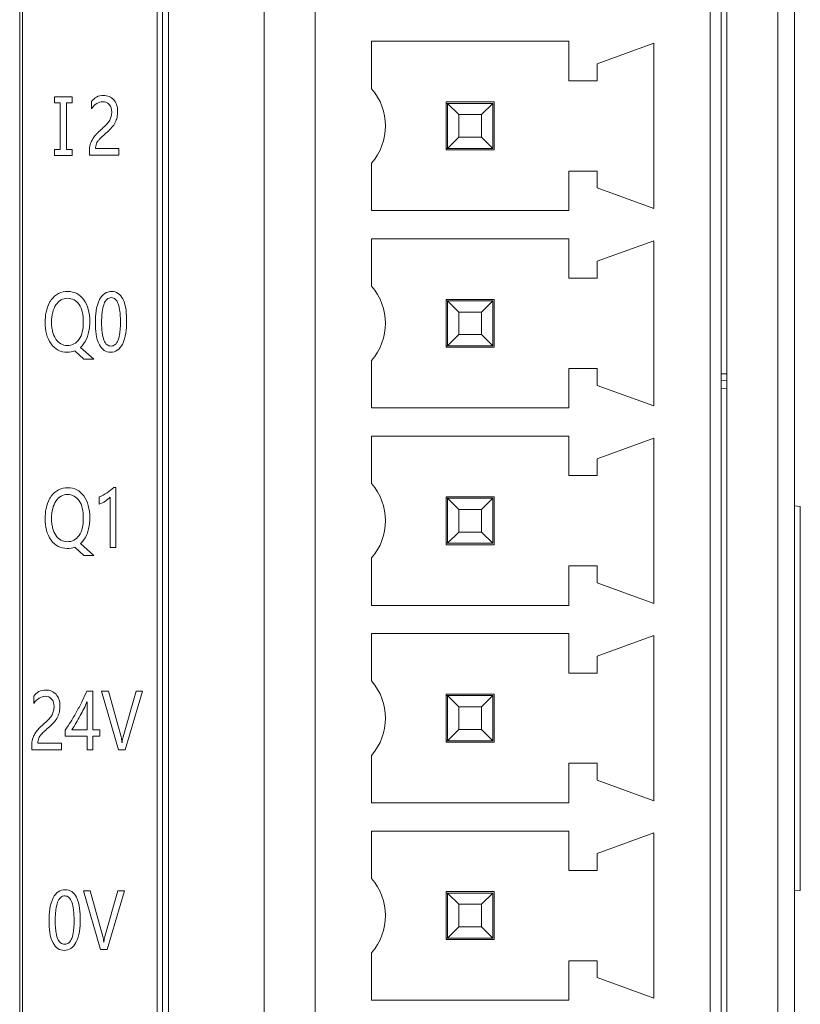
# Model space of a CAD drawing. Extents: x 0 to 555, y 0 to 389.
# Tile 10 of 21: x 249 to 263, y 167 to 184. Entities that reach past the tile are written whole.
import ezdxf

# ---------------------------------------------------------------- set-up
doc = ezdxf.new("R2010")
doc.units = 0
doc.header["$LTSCALE"] = 23.1
doc.header["$MEASUREMENT"] = 0
doc.layers.get('0').update_dxf_attribs({"linetype": 'CONTINUOUS'})

msp = doc.modelspace()

# ---------------------------------------------------------------- linework, layer by layer
at = {"lineweight": 5}
for p, q in [((251.57, 259.458), (251.57, 159.458)), ((262.57, 159.458), (262.57, 259.458)), ((251.775, 259.158), (251.775, 159.758)), ((262.87, 259.158), (262.87, 159.758)), ((251.67, 209.937), (251.67, 162.234)), ((249.136, 209.485), (249.136, 162.681)), ((249.186, 162.681), (249.186, 209.485)), ((254.37, 161.658), (254.37, 209.558)), ((253.47, 162.158), (253.47, 209.058)), ((261.67, 209.058), (261.67, 162.158)), ((261.37, 162.458), (261.37, 208.758)), ((261.57, 162.458), (261.57, 208.758)), ((255.37, 183.608), (258.87, 183.608)), ((255.37, 182.768), (255.37, 183.608)), ((258.87, 183.608), (258.87, 182.908)), ((260.373, 183.573), (259.37, 183.208)), ((260.373, 183.573), (260.373, 180.643)), ((259.37, 182.908), (259.37, 183.208)), ((258.87, 182.908), (259.37, 182.908)), ((250.065, 182.624), (249.753, 182.624)), ((249.753, 182.624), (249.753, 182.517)), ((250.065, 182.517), (250.065, 182.624)), ((249.753, 182.517), (249.855, 182.517)), ((249.855, 182.517), (249.855, 181.69)), ((249.963, 182.517), (250.065, 182.517)), ((249.963, 181.69), (249.963, 182.517)), ((250.406, 182.538), (250.406, 182.411)), ((257.545, 182.533), (256.695, 182.533)), ((256.695, 181.683), (256.695, 182.533)), ((256.695, 182.508), (257.52, 182.508)), ((256.72, 182.508), (256.92, 182.308)), ((256.72, 181.708), (256.72, 182.508)), ((257.32, 182.308), (257.52, 182.508)), ((257.52, 182.508), (257.52, 181.708)), ((257.545, 181.683), (257.545, 182.533)), ((256.92, 182.308), (257.32, 182.308)), ((256.92, 181.908), (256.92, 182.308)), ((257.32, 182.308), (257.32, 181.908)), ((256.92, 181.908), (256.72, 181.708)), ((257.32, 181.908), (256.92, 181.908)), ((257.52, 181.708), (257.32, 181.908)), ((249.855, 181.69), (249.753, 181.69)), ((249.753, 181.69), (249.753, 181.583)), ((249.753, 181.583), (250.065, 181.583)), ((250.065, 181.69), (249.963, 181.69)), ((250.065, 181.583), (250.065, 181.69)), ((250.372, 181.64), (250.372, 181.588)), ((250.372, 181.588), (250.896, 181.588)), ((250.896, 181.706), (250.482, 181.706)), ((250.896, 181.588), (250.896, 181.706)), ((256.695, 181.708), (257.52, 181.708)), ((257.545, 181.683), (256.695, 181.683)), ((255.37, 180.608), (255.37, 181.448)), ((259.37, 181.308), (258.87, 181.308)), ((258.87, 181.308), (258.87, 180.608)), ((259.37, 181.008), (259.37, 181.308)), ((259.37, 181.008), (260.373, 180.643)), ((258.87, 180.608), (255.37, 180.608)), ((255.37, 180.108), (258.87, 180.108)), ((255.37, 179.268), (255.37, 180.108)), ((258.87, 180.108), (258.87, 179.408)), ((260.373, 180.073), (259.37, 179.708)), ((260.373, 180.073), (260.373, 177.143)), ((259.37, 179.408), (259.37, 179.708)), ((258.87, 179.408), (259.37, 179.408)), ((257.545, 179.033), (256.695, 179.033)), ((256.695, 178.183), (256.695, 179.033)), ((256.695, 179.008), (257.52, 179.008)), ((256.72, 179.008), (256.92, 178.808)), ((256.72, 178.208), (256.72, 179.008)), ((257.32, 178.808), (257.52, 179.008)), ((257.52, 179.008), (257.52, 178.208)), ((257.545, 178.183), (257.545, 179.033)), ((256.92, 178.808), (257.32, 178.808)), ((256.92, 178.408), (256.92, 178.808)), ((257.32, 178.808), (257.32, 178.408)), ((256.92, 178.408), (256.72, 178.208)), ((257.32, 178.408), (256.92, 178.408)), ((257.52, 178.208), (257.32, 178.408)), ((250.113, 178.119), (250.271, 177.973)), ((250.448, 177.973), (250.214, 178.182)), ((256.695, 178.208), (257.52, 178.208)), ((257.545, 178.183), (256.695, 178.183)), ((250.271, 177.973), (250.448, 177.973)), ((255.37, 177.108), (255.37, 177.948)), ((259.37, 177.808), (258.87, 177.808)), ((258.87, 177.808), (258.87, 177.108)), ((259.37, 177.508), (259.37, 177.808)), ((261.67, 177.713), (261.57, 177.713)), ((261.57, 177.596), (261.67, 177.599)), ((259.37, 177.508), (260.373, 177.143)), ((261.67, 177.456), (261.57, 177.454)), ((258.87, 177.108), (255.37, 177.108)), ((255.37, 176.608), (258.87, 176.608)), ((255.37, 175.768), (255.37, 176.608)), ((258.87, 176.608), (258.87, 175.908)), ((260.373, 176.573), (259.37, 176.208)), ((260.373, 176.573), (260.373, 173.643)), ((259.37, 175.908), (259.37, 176.208)), ((258.87, 175.908), (259.37, 175.908)), ((250.842, 175.699), (250.802, 175.699)), ((250.842, 174.635), (250.842, 175.699)), ((250.545, 175.532), (250.545, 175.403)), ((250.738, 175.526), (250.738, 174.635)), ((257.545, 175.533), (256.695, 175.533)), ((256.695, 174.683), (256.695, 175.533)), ((256.695, 175.508), (257.52, 175.508)), ((256.72, 175.508), (256.92, 175.308)), ((256.72, 174.708), (256.72, 175.508)), ((257.32, 175.308), (257.52, 175.508)), ((257.52, 175.508), (257.52, 174.708)), ((257.545, 174.683), (257.545, 175.533)), ((256.92, 175.308), (257.32, 175.308)), ((256.92, 174.908), (256.92, 175.308)), ((257.32, 175.308), (257.32, 174.908)), ((262.87, 175.371), (262.97, 175.362)), ((262.97, 175.362), (262.97, 168.555)), ((256.92, 174.908), (256.72, 174.708)), ((257.32, 174.908), (256.92, 174.908)), ((257.52, 174.708), (257.32, 174.908)), ((250.113, 174.641), (250.271, 174.494)), ((250.448, 174.494), (250.214, 174.704)), ((250.738, 174.635), (250.842, 174.635)), ((256.695, 174.708), (257.52, 174.708)), ((257.545, 174.683), (256.695, 174.683)), ((250.271, 174.494), (250.448, 174.494)), ((255.37, 173.608), (255.37, 174.448)), ((259.37, 174.308), (258.87, 174.308)), ((258.87, 174.308), (258.87, 173.608)), ((259.37, 174.008), (259.37, 174.308)), ((259.37, 174.008), (260.373, 173.643)), ((258.87, 173.608), (255.37, 173.608)), ((255.37, 173.108), (258.87, 173.108)), ((255.37, 172.268), (255.37, 173.108)), ((258.87, 173.108), (258.87, 172.408)), ((260.373, 173.073), (259.37, 172.708)), ((260.373, 173.073), (260.373, 170.143)), ((259.37, 172.408), (259.37, 172.708)), ((258.87, 172.408), (259.37, 172.408)), ((249.384, 171.997), (249.384, 171.869)), ((250.433, 172.089), (250.324, 172.089)), ((250.433, 171.401), (250.433, 172.089)), ((250.708, 172.089), (250.589, 172.089)), ((250.589, 172.089), (250.889, 171.047)), ((250.932, 171.275), (250.708, 172.089)), ((251.199, 172.089), (250.971, 171.276)), ((251.008, 171.047), (251.315, 172.089)), ((251.315, 172.089), (251.199, 172.089)), ((257.545, 172.033), (256.695, 172.033)), ((256.695, 171.183), (256.695, 172.033)), ((256.695, 172.008), (257.52, 172.008)), ((256.72, 172.008), (256.92, 171.808)), ((256.72, 171.208), (256.72, 172.008)), ((257.32, 171.808), (257.52, 172.008)), ((257.52, 172.008), (257.52, 171.208)), ((257.545, 171.183), (257.545, 172.033)), ((250.331, 171.898), (250.331, 171.401)), ((256.92, 171.808), (257.32, 171.808)), ((256.92, 171.408), (256.92, 171.808)), ((257.32, 171.808), (257.32, 171.408)), ((249.942, 171.395), (249.942, 171.292)), ((249.942, 171.292), (250.331, 171.292)), ((250.331, 171.401), (250.06, 171.401)), ((250.331, 171.292), (250.331, 171.047)), ((250.558, 171.401), (250.433, 171.401)), ((250.433, 171.292), (250.558, 171.292)), ((250.433, 171.047), (250.433, 171.292)), ((250.558, 171.292), (250.558, 171.401)), ((256.92, 171.408), (256.72, 171.208)), ((257.32, 171.408), (256.92, 171.408)), ((257.52, 171.208), (257.32, 171.408)), ((249.35, 171.099), (249.35, 171.047)), ((249.875, 171.165), (249.46, 171.165)), ((249.875, 171.047), (249.875, 171.165)), ((256.695, 171.208), (257.52, 171.208)), ((257.545, 171.183), (256.695, 171.183)), ((249.35, 171.047), (249.875, 171.047)), ((250.331, 171.047), (250.433, 171.047)), ((250.889, 171.047), (251.008, 171.047)), ((255.37, 170.108), (255.37, 170.948)), ((259.37, 170.808), (258.87, 170.808)), ((258.87, 170.808), (258.87, 170.108)), ((259.37, 170.508), (259.37, 170.808)), ((259.37, 170.508), (260.373, 170.143)), ((258.87, 170.108), (255.37, 170.108)), ((255.37, 169.608), (258.87, 169.608)), ((255.37, 168.768), (255.37, 169.608)), ((258.87, 169.608), (258.87, 168.908)), ((260.373, 169.573), (259.37, 169.208)), ((260.373, 169.573), (260.373, 166.643)), ((259.37, 168.908), (259.37, 169.208)), ((258.87, 168.908), (259.37, 168.908)), ((250.385, 168.55), (250.265, 168.55)), ((250.265, 168.55), (250.566, 167.508)), ((250.609, 167.735), (250.385, 168.55)), ((250.876, 168.55), (250.647, 167.737)), ((250.685, 167.508), (250.991, 168.55)), ((250.991, 168.55), (250.876, 168.55)), ((257.545, 168.533), (256.695, 168.533)), ((256.695, 167.683), (256.695, 168.533)), ((256.695, 168.508), (257.52, 168.508)), ((256.72, 168.508), (256.92, 168.308)), ((256.72, 167.708), (256.72, 168.508)), ((257.32, 168.308), (257.52, 168.508)), ((257.52, 168.508), (257.52, 167.708)), ((257.545, 167.683), (257.545, 168.533)), ((262.87, 168.546), (262.97, 168.555)), ((256.92, 168.308), (257.32, 168.308)), ((256.92, 167.908), (256.92, 168.308)), ((257.32, 168.308), (257.32, 167.908)), ((256.92, 167.908), (256.72, 167.708)), ((257.32, 167.908), (256.92, 167.908)), ((257.52, 167.708), (257.32, 167.908)), ((256.695, 167.708), (257.52, 167.708)), ((257.545, 167.683), (256.695, 167.683)), ((250.566, 167.508), (250.685, 167.508)), ((255.37, 166.608), (255.37, 167.448)), ((259.37, 167.308), (258.87, 167.308)), ((258.87, 167.308), (258.87, 166.608)), ((259.37, 167.008), (259.37, 167.308)), ((259.37, 167.008), (260.373, 166.643)), ((258.87, 166.608), (255.37, 166.608))]:
    msp.add_line(p, q, dxfattribs=at)
for centre in [(254.619, 182.108), (254.619, 178.608), (254.619, 175.108), (254.619, 171.608), (254.619, 168.108)]:
    msp.add_arc(centre, 1, 318.7001, 41.2999, dxfattribs=at)
for points, knots in [([(250.482, 181.706), (250.482, 181.735), (250.487, 181.779), (250.515, 181.832), (250.55, 181.874), (250.608, 181.929), (250.687, 181.997), (250.77, 182.075), (250.833, 182.164), (250.866, 182.263), (250.875, 182.37), (250.863, 182.481), (250.809, 182.576), (250.724, 182.637), (250.614, 182.655), (250.494, 182.631), (250.431, 182.571), (250.406, 182.538)], [0, 0, 0, 0, 0.059746, 0.087882, 0.121014, 0.171101, 0.25048, 0.334367, 0.404284, 0.470328, 0.543769, 0.623409, 0.693444, 0.760176, 0.830769, 0.915856, 1, 1, 1, 1]), ([(250.406, 182.411), (250.433, 182.447), (250.491, 182.507), (250.612, 182.553), (250.746, 182.501), (250.767, 182.403), (250.767, 182.357)], [0, 0, 0, 0, 0.266988, 0.481852, 0.727626, 1, 1, 1, 1]), ([(250.767, 182.357), (250.767, 182.331), (250.762, 182.28), (250.733, 182.204), (250.675, 182.13), (250.598, 182.059), (250.519, 181.989), (250.458, 181.921), (250.417, 181.858), (250.378, 181.767), (250.372, 181.692), (250.372, 181.64)], [0, 0, 0, 0, 0.092663, 0.180129, 0.282547, 0.418383, 0.552029, 0.654858, 0.739294, 0.818471, 1, 1, 1, 1]), ([(250.214, 178.182), (250.234, 178.201), (250.296, 178.27), (250.349, 178.391), (250.374, 178.53), (250.382, 178.678), (250.364, 178.852), (250.286, 179.027), (250.157, 179.149), (249.989, 179.184), (249.818, 179.15), (249.716, 179.057), (249.675, 178.993), (249.666, 178.977)], [0, 0, 0, 0, 0.051058, 0.169607, 0.236596, 0.310607, 0.44189, 0.556098, 0.657203, 0.75613, 0.861471, 0.966229, 1, 1, 1, 1]), ([(251.03, 178.639), (251.03, 178.774), (251.027, 178.963), (250.892, 179.15), (250.763, 179.184), (250.631, 179.147), (250.487, 178.953), (250.48, 178.755), (250.48, 178.614)], [0, 0, 0, 0, 0.301496, 0.397946, 0.487469, 0.582113, 0.685264, 1, 1, 1, 1]), ([(249.7, 178.633), (249.7, 178.69), (249.711, 178.796), (249.768, 178.935), (249.862, 179.032), (249.986, 179.061), (250.107, 179.034), (250.202, 178.94), (250.256, 178.8), (250.264, 178.693), (250.264, 178.634)], [0, 0, 0, 0, 0.15324, 0.282439, 0.394644, 0.500708, 0.606804, 0.714289, 0.842649, 1, 1, 1, 1]), ([(250.588, 178.62), (250.588, 178.654), (250.589, 178.719), (250.599, 178.831), (250.62, 178.939), (250.671, 179.039), (250.758, 179.074), (250.843, 179.039), (250.892, 178.941), (250.911, 178.835), (250.92, 178.731), (250.922, 178.674), (250.922, 178.646)], [0, 0, 0, 0, 0.103998, 0.194473, 0.336731, 0.435724, 0.515832, 0.592042, 0.688431, 0.82832, 0.917398, 1, 1, 1, 1]), ([(249.587, 178.622), (249.587, 178.49), (249.627, 178.29), (249.811, 178.119), (249.969, 178.087), (250.07, 178.103), (250.113, 178.119)], [0, 0, 0, 0, 0.458704, 0.65139, 0.84194, 1, 1, 1, 1]), ([(250.264, 178.634), (250.264, 178.633), (250.264, 178.573), (250.256, 178.465), (250.201, 178.325), (250.103, 178.233), (249.981, 178.206), (249.858, 178.235), (249.766, 178.331), (249.722, 178.441), (249.703, 178.545), (249.7, 178.602), (249.7, 178.633)], [0, 0, 0, 0, 0.002791, 0.159377, 0.286851, 0.395718, 0.50464, 0.608109, 0.718047, 0.846123, 0.919505, 1, 1, 1, 1]), ([(250.48, 178.614), (250.48, 178.483), (250.489, 178.299), (250.622, 178.12), (250.749, 178.084), (250.878, 178.121), (251.019, 178.309), (251.03, 178.502), (251.03, 178.639)], [0, 0, 0, 0, 0.29867, 0.397796, 0.487351, 0.582265, 0.68737, 1, 1, 1, 1]), ([(250.922, 178.646), (250.922, 178.64), (250.922, 178.6), (250.92, 178.532), (250.911, 178.425), (250.891, 178.322), (250.841, 178.227), (250.756, 178.195), (250.671, 178.226), (250.619, 178.32), (250.599, 178.422), (250.589, 178.527), (250.588, 178.587), (250.588, 178.62)], [0, 0, 0, 0, 0.019842, 0.118775, 0.204842, 0.340333, 0.434923, 0.512127, 0.59031, 0.684315, 0.817851, 0.902603, 1, 1, 1, 1]), ([(250.214, 174.704), (250.234, 174.722), (250.296, 174.792), (250.349, 174.912), (250.374, 175.051), (250.382, 175.199), (250.364, 175.374), (250.286, 175.548), (250.157, 175.671), (249.989, 175.706), (249.818, 175.671), (249.716, 175.578), (249.675, 175.515), (249.666, 175.499)], [0, 0, 0, 0, 0.051062, 0.169688, 0.236724, 0.310779, 0.442104, 0.556283, 0.657508, 0.756494, 0.861895, 0.966719, 1, 1, 1, 1]), ([(250.802, 175.699), (250.769, 175.662), (250.686, 175.6), (250.595, 175.549), (250.545, 175.532)], [0, 0, 0, 0, 0.484093, 1, 1, 1, 1]), ([(249.7, 175.154), (249.7, 175.211), (249.711, 175.318), (249.768, 175.456), (249.862, 175.553), (249.986, 175.582), (250.107, 175.555), (250.202, 175.462), (250.256, 175.321), (250.264, 175.214), (250.264, 175.155)], [0, 0, 0, 0, 0.153191, 0.282444, 0.394655, 0.500723, 0.606823, 0.714312, 0.842657, 1, 1, 1, 1]), ([(250.545, 175.403), (250.584, 175.415), (250.652, 175.452), (250.715, 175.498), (250.738, 175.526)], [0, 0, 0, 0, 0.527943, 1, 1, 1, 1]), ([(249.587, 175.143), (249.587, 175.011), (249.627, 174.811), (249.811, 174.64), (249.969, 174.608), (250.07, 174.624), (250.113, 174.641)], [0, 0, 0, 0, 0.458636, 0.651388, 0.841932, 1, 1, 1, 1]), ([(250.264, 175.155), (250.264, 175.154), (250.264, 175.094), (250.256, 174.987), (250.201, 174.847), (250.103, 174.754), (249.981, 174.728), (249.858, 174.756), (249.766, 174.852), (249.722, 174.962), (249.703, 175.066), (249.7, 175.124), (249.7, 175.154)], [0, 0, 0, 0, 0.002783, 0.159375, 0.286854, 0.395737, 0.50466, 0.608129, 0.718084, 0.846149, 0.919525, 1, 1, 1, 1]), ([(249.46, 171.165), (249.46, 171.194), (249.465, 171.238), (249.494, 171.291), (249.528, 171.333), (249.586, 171.388), (249.665, 171.456), (249.749, 171.534), (249.811, 171.623), (249.844, 171.722), (249.854, 171.829), (249.841, 171.94), (249.788, 172.035), (249.702, 172.096), (249.592, 172.114), (249.472, 172.089), (249.409, 172.03), (249.384, 171.997)], [0, 0, 0, 0, 0.059748, 0.08786, 0.120968, 0.171091, 0.250487, 0.33437, 0.404246, 0.470314, 0.543745, 0.6234, 0.693424, 0.760177, 0.830772, 0.915904, 1, 1, 1, 1]), ([(249.384, 171.869), (249.412, 171.906), (249.47, 171.966), (249.591, 172.012), (249.724, 171.96), (249.745, 171.862), (249.745, 171.816)], [0, 0, 0, 0, 0.267016, 0.481805, 0.727566, 1, 1, 1, 1]), ([(250.324, 172.089), (250.3, 172.031), (250.245, 171.91), (250.152, 171.731), (250.051, 171.557), (249.978, 171.446), (249.942, 171.395)], [0, 0, 0, 0, 0.239099, 0.501084, 0.762638, 1, 1, 1, 1]), ([(249.745, 171.816), (249.745, 171.79), (249.74, 171.739), (249.711, 171.663), (249.654, 171.589), (249.577, 171.518), (249.498, 171.448), (249.436, 171.38), (249.395, 171.317), (249.356, 171.226), (249.35, 171.151), (249.35, 171.099)], [0, 0, 0, 0, 0.092686, 0.180148, 0.282571, 0.418368, 0.552024, 0.654928, 0.739293, 0.818481, 1, 1, 1, 1]), ([(250.06, 171.401), (250.113, 171.484), (250.211, 171.645), (250.294, 171.815), (250.331, 171.898)], [0, 0, 0, 0, 0.519786, 1, 1, 1, 1]), ([(250.95, 171.172), (250.95, 171.175), (250.946, 171.21), (250.941, 171.244), (250.932, 171.275)], [0, 0, 0, 0, 0.086032, 1, 1, 1, 1]), ([(250.971, 171.276), (250.961, 171.245), (250.954, 171.21), (250.951, 171.175), (250.951, 171.172)], [0, 0, 0, 0, 0.915542, 1, 1, 1, 1]), ([(250.208, 168.033), (250.208, 168.169), (250.205, 168.357), (250.071, 168.544), (249.941, 168.579), (249.809, 168.542), (249.666, 168.348), (249.658, 168.15), (249.658, 168.008)], [0, 0, 0, 0, 0.301496, 0.397946, 0.487469, 0.582113, 0.685264, 1, 1, 1, 1]), ([(249.766, 168.015), (249.766, 168.049), (249.767, 168.114), (249.777, 168.226), (249.798, 168.334), (249.85, 168.434), (249.936, 168.468), (250.022, 168.434), (250.07, 168.335), (250.09, 168.229), (250.098, 168.126), (250.1, 168.068), (250.1, 168.041)], [0, 0, 0, 0, 0.103981, 0.194443, 0.336687, 0.435676, 0.515784, 0.591993, 0.688383, 0.828273, 0.917351, 1, 1, 1, 1]), ([(249.658, 168.008), (249.658, 167.878), (249.667, 167.694), (249.8, 167.515), (249.927, 167.479), (250.057, 167.516), (250.197, 167.704), (250.208, 167.897), (250.208, 168.033)], [0, 0, 0, 0, 0.298618, 0.397846, 0.487423, 0.582324, 0.687374, 1, 1, 1, 1]), ([(250.1, 168.041), (250.1, 168.034), (250.1, 167.995), (250.099, 167.927), (250.09, 167.82), (250.069, 167.717), (250.019, 167.622), (249.934, 167.59), (249.849, 167.621), (249.797, 167.714), (249.777, 167.817), (249.767, 167.921), (249.766, 167.982), (249.766, 168.015)], [0, 0, 0, 0, 0.019795, 0.118714, 0.204774, 0.340267, 0.434868, 0.512075, 0.590259, 0.684268, 0.81782, 0.902586, 1, 1, 1, 1]), ([(250.627, 167.633), (250.626, 167.636), (250.623, 167.67), (250.618, 167.705), (250.609, 167.735)], [0, 0, 0, 0, 0.085914, 1, 1, 1, 1]), ([(250.647, 167.737), (250.638, 167.706), (250.631, 167.671), (250.628, 167.636), (250.628, 167.633)], [0, 0, 0, 0, 0.915475, 1, 1, 1, 1])]:
    msp.add_open_spline(points, degree=3, knots=knots, dxfattribs=at)
for points in [[(249.666, 178.977), (249.606, 178.871), (249.587, 178.742), (249.587, 178.622)], [(249.666, 175.499), (249.606, 175.393), (249.587, 175.264), (249.587, 175.143)]]:
    msp.add_open_spline(points, degree=3, dxfattribs=at)

doc.saveas('drawing.dxf')
